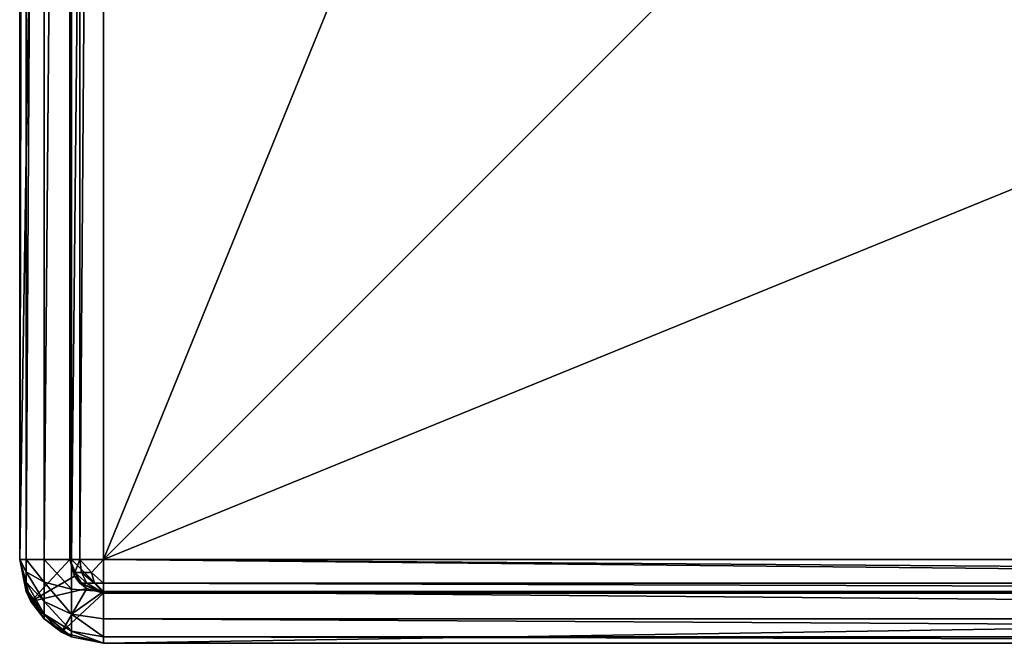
# Model space of a CAD drawing. Header units: metres. Extents: x 1237 to 1550, y -594 to -383.
# Tile 34 of 47: x 1450 to 1479, y -483 to -464. Entities that reach past the tile are written whole.
import ezdxf

# ---------------------------------------------------------------- set-up
doc = ezdxf.new("R2010")
doc.units = ezdxf.units.M

msp = doc.modelspace()

# ---------------------------------------------------------------- linework, layer by layer
at = {"layer": 'None'}
for points in [[(1450.004639, -480.297882, -609.543274), (1450.004639, -385.297882, -609.543274), (1449.814331, -480.297882, -610.5)], [(1450.004639, -385.297882, -609.543274), (1449.814331, -385.297882, -610.5), (1449.814331, -480.297882, -610.5)], [(1449.814331, -385.297882, -630), (1451.314331, -385.297882, -630), (1449.814331, -480.297882, -630)], [(1451.314331, -385.297882, -630), (1451.314331, -480.297882, -630), (1449.814331, -480.297882, -630)], [(1449.814331, -480.297882, -610.5), (1449.814331, -385.297882, -610.5), (1449.814331, -480.297882, -630)], [(1449.814331, -385.297882, -610.5), (1449.814331, -385.297882, -630), (1449.814331, -480.297882, -630)], [(1450.546509, -480.297882, -608.732239), (1450.546509, -385.297882, -608.732239), (1450.004639, -480.297882, -609.543274)], [(1450.546509, -385.297882, -608.732239), (1450.004639, -385.297882, -609.543274), (1450.004639, -480.297882, -609.543274)], [(1451.357544, -480.297882, -608.190308), (1451.357544, -385.297882, -608.190308), (1450.546509, -480.297882, -608.732239)], [(1451.357544, -385.297882, -608.190308), (1450.546509, -385.297882, -608.732239), (1450.546509, -480.297882, -608.732239)], [(1451.607178, -480.297882, -609.792908), (1451.314331, -480.297882, -610.5), (1451.607178, -385.297882, -609.792908)], [(1451.314331, -480.297882, -610.5), (1451.314331, -385.297882, -610.5), (1451.607178, -385.297882, -609.792908)], [(1451.314331, -385.297882, -610.5), (1451.314331, -480.297882, -610.5), (1451.314331, -385.297882, -630)], [(1451.314331, -480.297882, -610.5), (1451.314331, -480.297882, -630), (1451.314331, -385.297882, -630)], [(1452.314331, -480.297882, -608), (1452.314331, -385.297882, -608), (1451.357544, -480.297882, -608.190308)], [(1452.314331, -385.297882, -608), (1451.357544, -385.297882, -608.190308), (1451.357544, -480.297882, -608.190308)], [(1452.314331, -480.297882, -609.5), (1451.607178, -480.297882, -609.792908), (1452.314331, -385.297882, -609.5)], [(1451.607178, -480.297882, -609.792908), (1451.607178, -385.297882, -609.792908), (1452.314331, -385.297882, -609.5)], [(1452.314331, -480.297882, -608), (1479.814331, -412.797882, -608), (1452.314331, -385.297882, -608)], [(1452.314331, -480.297882, -609.5), (1452.314331, -385.297882, -609.5), (1479.814331, -412.797882, -609.5)], [(1479.814331, -452.797882, -608), (1479.814331, -412.797882, -608), (1452.314331, -480.297882, -608)], [(1452.314331, -480.297882, -609.5), (1479.814331, -412.797882, -609.5), (1479.814331, -452.797882, -609.5)], [(1547.314331, -480.297882, -608), (1479.814331, -452.797882, -608), (1452.314331, -480.297882, -608)], [(1547.314331, -480.297882, -609.5), (1452.314331, -480.297882, -609.5), (1519.814331, -452.797882, -609.5)], [(1519.814331, -452.797882, -609.5), (1452.314331, -480.297882, -609.5), (1479.814331, -452.797882, -609.5)], [(1450.004639, -481.254608, -610.5), (1449.814331, -480.297882, -630), (1450.14917, -481.547882, -630)], [(1450.004639, -481.254608, -610.5), (1449.814331, -480.297882, -610.5), (1449.814331, -480.297882, -630)], [(1449.814331, -480.297882, -630), (1451.314331, -480.297882, -630), (1450.14917, -481.547882, -630)], [(1450.004639, -480.663055, -609.615723), (1449.814331, -480.297882, -610.5), (1450.004639, -480.974396, -609.823486)], [(1449.814331, -480.297882, -610.5), (1450.004639, -481.254608, -610.5), (1450.004639, -481.182159, -610.134827)], [(1450.004639, -480.974396, -609.823486), (1449.814331, -480.297882, -610.5), (1450.004639, -481.182159, -610.134827)], [(1450.004639, -480.663055, -609.615723), (1450.004639, -480.297882, -609.543274), (1449.814331, -480.297882, -610.5)], [(1450.546509, -480.297882, -608.732239), (1450.004639, -480.297882, -609.543274), (1450.546509, -480.972656, -608.866089)], [(1450.004639, -480.297882, -609.543274), (1450.004639, -480.663055, -609.615723), (1450.546509, -480.972656, -608.866089)], [(1451.314331, -480.297882, -630), (1451.448242, -480.797882, -630), (1450.14917, -481.547882, -630)], [(1451.357544, -480.297882, -608.190308), (1450.546509, -480.297882, -608.732239), (1451.357544, -481.179504, -608.365173)], [(1450.546509, -480.297882, -608.732239), (1450.546509, -480.972656, -608.866089), (1451.357544, -481.179504, -608.365173)], [(1451.448242, -480.797882, -630), (1451.314331, -480.297882, -610.5), (1451.607178, -481.005005, -610.5)], [(1451.448242, -480.797882, -630), (1451.314331, -480.297882, -630), (1451.314331, -480.297882, -610.5)], [(1451.607178, -481.005005, -610.5), (1451.314331, -480.297882, -610.5), (1451.460327, -480.680573, -610.147339)], [(1451.314331, -480.297882, -610.5), (1451.607178, -480.297882, -609.792908), (1451.460327, -480.680573, -610.147339)], [(1452.314331, -480.297882, -608), (1451.357544, -480.297882, -608.190308), (1452.314331, -481.254608, -608.190308)], [(1451.357544, -480.297882, -608.190308), (1451.357544, -481.179504, -608.365173), (1452.314331, -481.254608, -608.190308)], [(1451.460327, -480.680573, -610.147339), (1451.607178, -480.297882, -609.792908), (1451.661011, -480.680573, -609.846741)], [(1451.607178, -480.297882, -609.792908), (1451.96167, -480.680573, -609.646057), (1451.661011, -480.680573, -609.846741)], [(1451.607178, -480.297882, -609.792908), (1452.314331, -480.297882, -609.5), (1451.96167, -480.680573, -609.646057)], [(1452.314331, -480.297882, -609.5), (1452.314331, -481.005005, -609.792908), (1451.96167, -480.680573, -609.646057)], [(1547.314331, -480.297882, -609.5), (1547.314331, -481.005005, -609.792908), (1452.314331, -480.297882, -609.5)], [(1547.314331, -481.005005, -609.792908), (1452.314331, -481.005005, -609.792908), (1452.314331, -480.297882, -609.5)], [(1452.314331, -481.254608, -608.190308), (1547.314331, -481.254608, -608.190308), (1452.314331, -480.297882, -608)], [(1547.314331, -481.254608, -608.190308), (1547.314331, -480.297882, -608), (1452.314331, -480.297882, -608)], [(1450.546509, -480.972656, -608.866089), (1450.004639, -480.663055, -609.615723), (1450.546509, -481.547882, -609.25)], [(1450.546509, -481.547882, -609.25), (1450.004639, -480.663055, -609.615723), (1450.004639, -480.974396, -609.823486)], [(1450.14917, -481.547882, -630), (1451.448242, -480.797882, -630), (1451.814331, -481.16391, -630)], [(1451.814331, -481.16391, -630), (1451.448242, -480.797882, -630), (1451.607178, -481.005005, -610.5)], [(1451.607178, -481.005005, -610.5), (1451.460327, -480.680573, -610.147339), (1451.660767, -481.005005, -610.230103)], [(1451.460327, -480.680573, -610.147339), (1451.814331, -481.005005, -610), (1451.660767, -481.005005, -610.230103)], [(1451.661011, -480.680573, -609.846741), (1451.814331, -481.005005, -610), (1451.460327, -480.680573, -610.147339)], [(1451.661011, -480.680573, -609.846741), (1451.96167, -480.680573, -609.646057), (1452.044434, -481.005005, -609.846436)], [(1451.814331, -481.005005, -610), (1451.661011, -480.680573, -609.846741), (1452.044434, -481.005005, -609.846436)], [(1451.96167, -480.680573, -609.646057), (1452.314331, -481.005005, -609.792908), (1452.044434, -481.005005, -609.846436)], [(1450.004639, -481.182159, -610.134827), (1450.546509, -481.931824, -609.825256), (1450.004639, -480.974396, -609.823486)], [(1450.546509, -481.931824, -609.825256), (1450.546509, -481.547882, -609.25), (1450.004639, -480.974396, -609.823486)], [(1451.357544, -481.179504, -608.365173), (1450.546509, -480.972656, -608.866089), (1451.357544, -481.931091, -608.866821)], [(1451.357544, -481.931091, -608.866821), (1450.546509, -480.972656, -608.866089), (1450.546509, -481.547882, -609.25)], [(1451.814331, -481.16391, -630), (1451.607178, -481.005005, -610.5), (1452.314331, -481.297882, -610.5)], [(1451.607178, -481.005005, -610.5), (1451.660767, -481.005005, -610.230103), (1452.314331, -481.297882, -610.5)], [(1451.660767, -481.005005, -610.230103), (1451.814331, -481.005005, -610), (1452.314331, -481.297882, -610.5)], [(1452.314331, -481.297882, -610.5), (1451.814331, -481.005005, -610), (1452.044434, -481.005005, -609.846436)], [(1452.044434, -481.005005, -609.846436), (1452.314331, -481.005005, -609.792908), (1452.314331, -481.297882, -610.5)], [(1547.314331, -481.005005, -609.792908), (1547.314331, -481.297882, -610.5), (1452.314331, -481.005005, -609.792908)], [(1547.314331, -481.297882, -610.5), (1452.314331, -481.297882, -610.5), (1452.314331, -481.005005, -609.792908)], [(1450.004639, -481.254608, -610.5), (1450.546509, -482.065674, -610.5), (1450.004639, -481.182159, -610.134827)], [(1450.004639, -481.182159, -610.134827), (1450.546509, -482.065674, -610.5), (1450.546509, -481.931824, -609.825256)], [(1450.546509, -482.065674, -610.5), (1450.004639, -481.254608, -610.5), (1450.14917, -481.547882, -630)], [(1451.064331, -482.462952, -630), (1450.14917, -481.547882, -630), (1451.814331, -481.16391, -630)], [(1452.314331, -481.297882, -630), (1451.064331, -482.462952, -630), (1451.814331, -481.16391, -630)], [(1452.314331, -482.797882, -630), (1451.064331, -482.462952, -630), (1452.314331, -481.297882, -630)], [(1452.314331, -481.254608, -608.190308), (1451.357544, -481.179504, -608.365173), (1451.357544, -481.931091, -608.866821)], [(1451.357544, -481.931091, -608.866821), (1452.314331, -482.065674, -608.732239), (1452.314331, -481.254608, -608.190308)], [(1452.314331, -481.297882, -630), (1451.814331, -481.16391, -630), (1452.314331, -481.297882, -610.5)], [(1452.314331, -482.065674, -608.732239), (1547.314331, -482.065674, -608.732239), (1452.314331, -481.254608, -608.190308)], [(1547.314331, -482.065674, -608.732239), (1547.314331, -481.254608, -608.190308), (1452.314331, -481.254608, -608.190308)], [(1547.314331, -481.297882, -630), (1452.314331, -481.297882, -630), (1547.314331, -481.297882, -610.5)], [(1452.314331, -481.297882, -630), (1452.314331, -481.297882, -610.5), (1547.314331, -481.297882, -610.5)], [(1547.314331, -481.297882, -630), (1547.314331, -482.797882, -630), (1452.314331, -482.797882, -630)], [(1547.314331, -481.297882, -630), (1452.314331, -482.797882, -630), (1452.314331, -481.297882, -630)], [(1450.546509, -482.065674, -610.5), (1450.14917, -481.547882, -630), (1451.064331, -482.462952, -630)], [(1451.357544, -481.931091, -608.866821), (1450.546509, -481.547882, -609.25), (1451.357544, -482.432709, -609.618408)], [(1450.546509, -481.547882, -609.25), (1450.546509, -481.931824, -609.825256), (1451.357544, -482.432709, -609.618408)], [(1450.546509, -482.065674, -610.5), (1451.357544, -482.607605, -610.5), (1450.546509, -481.931824, -609.825256)], [(1450.546509, -481.931824, -609.825256), (1451.357544, -482.607605, -610.5), (1451.357544, -482.432709, -609.618408)], [(1451.357544, -482.432709, -609.618408), (1452.314331, -482.607605, -609.543274), (1451.357544, -481.931091, -608.866821)], [(1452.314331, -482.607605, -609.543274), (1452.314331, -482.065674, -608.732239), (1451.357544, -481.931091, -608.866821)], [(1451.357544, -482.607605, -610.5), (1450.546509, -482.065674, -610.5), (1451.064331, -482.462952, -630)], [(1452.314331, -482.607605, -609.543274), (1547.314331, -482.607605, -609.543274), (1452.314331, -482.065674, -608.732239)], [(1547.314331, -482.607605, -609.543274), (1547.314331, -482.065674, -608.732239), (1452.314331, -482.065674, -608.732239)], [(1451.357544, -482.607605, -610.5), (1451.064331, -482.462952, -630), (1452.314331, -482.797882, -630)], [(1451.357544, -482.607605, -610.5), (1452.314331, -482.797882, -610.5), (1451.357544, -482.432709, -609.618408)], [(1452.314331, -482.797882, -610.5), (1452.314331, -482.607605, -609.543274), (1451.357544, -482.432709, -609.618408)], [(1452.314331, -482.797882, -610.5), (1451.357544, -482.607605, -610.5), (1452.314331, -482.797882, -630)], [(1452.314331, -482.797882, -610.5), (1547.314331, -482.797882, -610.5), (1452.314331, -482.607605, -609.543274)], [(1547.314331, -482.797882, -610.5), (1547.314331, -482.607605, -609.543274), (1452.314331, -482.607605, -609.543274)], [(1452.314331, -482.797882, -630), (1547.314331, -482.797882, -630), (1452.314331, -482.797882, -610.5)], [(1547.314331, -482.797882, -630), (1547.314331, -482.797882, -610.5), (1452.314331, -482.797882, -610.5)]]:
    msp.add_3dface(points, dxfattribs=at)

doc.saveas('drawing.dxf')
